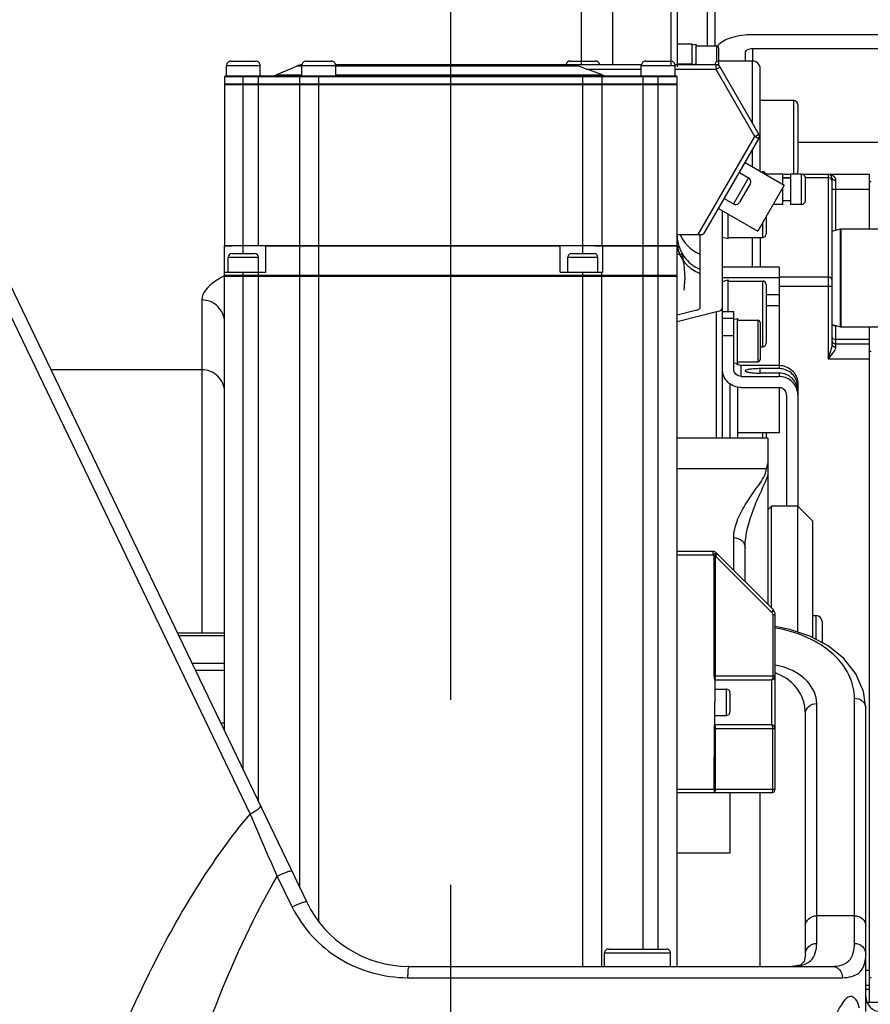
# Model space of a CAD drawing. Header units: millimetres. Extents: x 0 to 5945, y 0 to 4205.
# Tile 16 of 80: x 1087 to 1200, y 3358 to 3489. Entities that reach past the tile are written whole.
import ezdxf

# ---------------------------------------------------------------- set-up
doc = ezdxf.new("R2010")
doc.units = ezdxf.units.MM
doc.header["$LTSCALE"] = 326.975
doc.linetypes.add('CENTER', pattern=[0.6, 0.375, -0.075, 0.075, -0.075])
doc.layers.get('0').update_dxf_attribs({"linetype": 'CONTINUOUS'})
for name, color, linetype in [('304102000079DXF_CONTINUOUS_LINE', 7, 'CONTINUOUS'), ('304102000080_DXF_AXIS', 7, 'CONTINUOUS'), ('304102000080_DXF_DIMENSION', 7, 'CONTINUOUS'), ('304102000080DXF_CONTINUOUS_LINE', 7, 'CONTINUOUS'), ('304104000220DXF_CONTINUOUS_LINE', 7, 'CONTINUOUS'), ('304105000122DXF_CONTINUOUS_LINE', 7, 'CONTINUOUS'), ('304105000175DXF_CONTINUOUS_LINE', 7, 'CONTINUOUS'), ('304105000179DXF_CONTINUOUS_LINE', 7, 'CONTINUOUS'), ('304105000183DXF_CONTINUOUS_LINE', 7, 'CONTINUOUS'), ('304106000041DXF_CONTINUOUS_LINE', 7, 'CONTINUOUS'), ('304110000210DXF_CONTINUOUS_LINE', 7, 'CONTINUOUS'), ('304304000004DXF_CONTINUOUS_LINE', 7, 'CONTINUOUS'), ('304304000030DXF_CONTINUOUS_LINE', 7, 'CONTINUOUS'), ('501023000022DXF_CONTINUOUS_LINE', 7, 'CONTINUOUS'), ('501023000047DXF_CONTINUOUS_LINE', 7, 'CONTINUOUS'), ('501023000067DXF_CONTINUOUS_LINE', 7, 'CONTINUOUS'), ('501023000072DXF_CONTINUOUS_LINE', 7, 'CONTINUOUS'), ('501023000078DXF_CONTINUOUS_LINE', 7, 'CONTINUOUS'), ('501023000091DXF_CONTINUOUS_LINE', 7, 'CONTINUOUS'), ('604006000002DXF_CONTINUOUS_LINE', 7, 'CONTINUOUS'), ('604006000004DXF_CONTINUOUS_LINE', 7, 'CONTINUOUS'), ('604006000009DXF_CONTINUOUS_LINE', 7, 'CONTINUOUS'), ('627001000050DXF_CONTINUOUS_LINE', 7, 'CONTINUOUS')]:
    doc.layers.add(name, color=color, linetype=linetype)
doc.styles.get("Standard").update_dxf_attribs({"font": 'txt', "width": 0.7})
doc.dimstyles.new('DIMSTYLE_6', dxfattribs={"dimtxt": 17.5, "dimasz": 15, "dimexe": 2, "dimexo": 0.2, "dimgap": 0.875, "dimtad": 1, "dimdsep": 46, "dimtxsty": 'Standard', "dimblk": '_FILLED', "dimblk1": '_FILLED', "dimblk2": '_FILLED', "dimcen": 0.09, "dimclrt": 5, "dimazin": 2, "dimtp": 0.01, "dimtm": 0.01, "dimtfac": 1, "dimtofl": 0, "dimtmove": 0, "dimatfit": 3, "dimldrblk": '_FILLED', "dimfxl": 0, "dimtolj": 1, "dimarcsym": 0})

# ---------------------------------------------------------------- blocks, each defined once
blk = doc.blocks.new('_FILLED')
at = {"color": 0, "linetype": 'ByBlock'}
blk.add_solid([(0, 0), (-1, 0.1167), (-1, -0.1167)], dxfattribs=at)
blk = doc.blocks.new('*D19')
at = {"layer": '304102000080_DXF_DIMENSION', "color": 2, "linetype": 'Continuous'}
for p, q in [((1144.25, 3672.87), (1144.25, 3643.33)), ((850.25, 3454.17), (850.25, 3663.33)), ((850.25, 3653.33), (997.25, 3653.33)), ((1144.25, 3653.33), (997.25, 3653.33))]:
    blk.add_line(p, q, dxfattribs=at)
at = {"layer": '304102000080_DXF_DIMENSION', "color": 2, "linetype": 'Continuous', "xscale": 15, "yscale": 15, "zscale": 15, "rotation": 180}
blk.add_blockref('_FILLED', (850.25, 3653.33), dxfattribs=at)
at = {"layer": '304102000080_DXF_DIMENSION', "color": 2, "linetype": 'Continuous', "xscale": 15, "yscale": 15, "zscale": 15}
blk.add_blockref('_FILLED', (1144.25, 3653.33), dxfattribs=at)

msp = doc.modelspace()

# ---------------------------------------------------------------- linework, layer by layer
at = {"layer": '304102000079DXF_CONTINUOUS_LINE', "color": 9, "linetype": 'Continuous'}
for p, q in [((1161.571, 3482.67), (1161.571, 3553.172)), ((1165.731, 3482.672), (1165.731, 3550.983)), ((1173.407, 3539.659), (1173.407, 3482.572)), ((1178.247, 3485.173), (1178.247, 3509.172)), ((1111.247, 3451.504), (1111.247, 3407.381)), ((1111.247, 3442.263), (1091.222, 3442.263))]:
    msp.add_line(p, q, dxfattribs=at)
at = {"layer": '304102000079DXF_CONTINUOUS_LINE', "color": 7, "linetype": 'Continuous'}
for p, q in [((1174.247, 3536.93), (1174.247, 3482.42)), ((1179.247, 3509.171), (1179.247, 3485.173)), ((1177.247, 3460.172), (1177.247, 3455.587)), ((1174.247, 3458.722), (1174.247, 3458.672))]:
    msp.add_line(p, q, dxfattribs=at)
at = {"layer": '304102000079DXF_CONTINUOUS_LINE', "color": 9, "linetype": 'Continuous'}
for centre, radius, start, end in [((1179.162, 3460.131), 4.924, 182.36208, 196.14204), ((1179.184, 3462.109), 4.94, 202.37687, 218.6353), ((1179.166, 3460.129), 4.927, 196.10989, 203.85114), ((1178.568, 3459.26), 4.339, 204.38055, 215.6548), ((1179.182, 3460.144), 4.948, 203.9332, 220.36552), ((1120.973, 3441.444), 14.857, 116.669, 116.97415), ((1179.12, 3459.834), 5.143, 233.64759, 245.43122), ((1179.14, 3459.873), 5.187, 245.40364, 248.58462)]:
    msp.add_arc(centre, radius, start, end, dxfattribs=at)
for points in [[(1174.275, 3458.687), (1174.325, 3458.269), (1174.442, 3457.853), (1174.615, 3457.469)], [(1175.325, 3459.024), (1175.828, 3458.395), (1176.507, 3457.879), (1177.247, 3457.56)], [(1175.042, 3456.731), (1175.326, 3456.334), (1175.679, 3455.981), (1176.071, 3455.692)], [(1175.412, 3456.94), (1175.905, 3456.361), (1176.549, 3455.887), (1177.247, 3455.587)]]:
    msp.add_open_spline(points, degree=3, dxfattribs=at)
for points, knots in [([(1114.234, 3454.685), (1113.786, 3454.457), (1112.536, 3453.76), (1111.247, 3452.486), (1111.247, 3451.504)], [0, 0, 0, 0, 0.3384941, 1, 1, 1, 1]), ([(1114.247, 3448.567), (1114.247, 3449.318), (1113.592, 3450.893), (1112.01, 3451.504), (1111.247, 3451.504)], [0, 0, 0, 0, 0.4962676, 1, 1, 1, 1]), ([(1114.247, 3439.331), (1114.247, 3440.082), (1113.59, 3441.654), (1112.009, 3442.263), (1111.247, 3442.263)], [0, 0, 0, 0, 0.4959349, 1, 1, 1, 1])]:
    msp.add_open_spline(points, degree=3, knots=knots, dxfattribs=at)
at = {"layer": '304102000080_DXF_AXIS', "color": 7, "linetype": 'CENTER'}
msp.add_line((1144.247, 2221.402), (1144.247, 3673.868), dxfattribs=at)
at = {"layer": '304102000080DXF_CONTINUOUS_LINE', "color": 7, "linetype": 'Continuous'}
for p, q in [((1071.684, 3482.902), (1125.159, 3371.674)), ((1186.247, 3433.172), (1174.247, 3433.172)), ((1186.247, 3433.172), (1186.247, 3411.172)), ((1183.247, 3414.172), (1183.247, 3418.701)), ((1107.992, 3407.381), (1114.247, 3407.381)), ((1199.247, 3357.172), (1199.247, 3397.409)), ((1191.247, 3364.802), (1191.247, 3396.701)), ((1138.68, 3363.172), (1194.741, 3363.172))]:
    msp.add_line(p, q, dxfattribs=at)
at = {"layer": '304102000080DXF_CONTINUOUS_LINE', "color": 9, "linetype": 'Continuous'}
for p, q in [((1070.332, 3481.764), (1117.64, 3383.365)), ((1174.247, 3429.153), (1186.071, 3429.153)), ((1181.747, 3415.672), (1181.747, 3420)), ((1108.153, 3407.046), (1114.247, 3407.046)), ((1114.247, 3403.304), (1109.953, 3403.304)), ((1114.247, 3402.393), (1110.391, 3402.393)), ((1197.747, 3366.211), (1197.747, 3398.707)), ((1192.747, 3366.211), (1192.747, 3398)), ((1185.247, 3363.172), (1185.247, 3386.172)), ((1121.23, 3375.08), (1123.235, 3371.023)), ((1197.747, 3369.871), (1192.747, 3369.871)), ((1138.522, 3361.672), (1196.157, 3361.672))]:
    msp.add_line(p, q, dxfattribs=at)
at = {"layer": '304102000080DXF_CONTINUOUS_LINE', "color": 7, "linetype": 'Continuous'}
for points in [[(1199.247, 3397.409), (1198.948, 3399.617), (1197.927, 3401.964), (1196.317, 3403.993), (1194.242, 3405.667), (1191.821, 3406.957), (1189.201, 3407.841), (1187.247, 3408.229)], [(1191.247, 3364.803), (1191.093, 3363.808), (1190.616, 3363.352), (1189.421, 3363.172)]]:
    msp.add_lwpolyline(points, dxfattribs=at)
at = {"layer": '304102000080DXF_CONTINUOUS_LINE', "color": 9, "linetype": 'Continuous'}
for centre, radius, start, end in [((1185.282, 3396.204), 6.184, 69.94755, 71.17789), ((3018.893, 4202.319), 2070.133, 203.303703, 203.553605)]:
    msp.add_arc(centre, radius, start, end, dxfattribs=at)
at = {"layer": '304102000080DXF_CONTINUOUS_LINE', "color": 7, "linetype": 'Continuous'}
for centre, radius, start, end in [((1138.679, 3378.172), 15, 205.67327, 270.00445), ((1201.247, 3359.172), 2, 180.00025, 270)]:
    msp.add_arc(centre, radius, start, end, dxfattribs=at)
msp.add_open_spline([(1186.071, 3429.153), (1186.167, 3429.367), (1186.246, 3429.598), (1186.247, 3429.832)], degree=3, dxfattribs=at)
at = {"layer": '304102000080DXF_CONTINUOUS_LINE', "color": 9, "linetype": 'Continuous'}
for points, knots in [([(1181.747, 3420), (1181.747, 3420.748), (1182.116, 3422.294), (1183.254, 3424.41), (1184.636, 3426.44), (1185.698, 3427.783), (1185.965, 3428.564)], [0, 0, 0, 0, 0.2325249, 0.4813702, 0.7433919, 1, 1, 1, 1]), ([(1183.247, 3418.701), (1183.247, 3420.411), (1183.975, 3422.94), (1185.286, 3426.003), (1186.017, 3427.482), (1186.247, 3428.244)], [0, 0, 0, 0, 0.5108474, 0.7623031, 1, 1, 1, 1]), ([(1181.747, 3420), (1182.122, 3420), (1182.874, 3419.768), (1183.247, 3419.04), (1183.247, 3418.701)], [0, 0, 0, 0, 0.5253186, 1, 1, 1, 1]), ([(1197.747, 3398.707), (1197.747, 3399.668), (1197.286, 3401.735), (1195.254, 3404.531), (1191.821, 3406.866), (1188.9, 3407.747), (1187.256, 3408.013)], [0, 0, 0, 0, 0.1904233, 0.4056988, 0.6699488, 1, 1, 1, 1]), ([(1192.747, 3398), (1192.747, 3399.08), (1191.436, 3401.717), (1188.802, 3402.805), (1187.261, 3403.109)], [0, 0, 0, 0, 0.4073089, 1, 1, 1, 1]), ([(1191.247, 3396.701), (1191.247, 3397.724), (1190.566, 3400.057), (1188.594, 3401.578), (1187.402, 3402.013)], [0, 0, 0, 0, 0.4463393, 1, 1, 1, 1]), ([(1197.747, 3398.707), (1198.122, 3398.707), (1198.873, 3398.476), (1199.246, 3397.749), (1199.247, 3397.409)], [0, 0, 0, 0, 0.5253066, 1, 1, 1, 1]), ([(1191.247, 3396.701), (1191.247, 3397.041), (1191.62, 3397.768), (1192.371, 3398), (1192.747, 3398)], [0, 0, 0, 0, 0.4746816, 1, 1, 1, 1]), ([(1118.992, 3384.503), (1119.081, 3384.317), (1118.444, 3383.761), (1118.007, 3383.522), (1117.64, 3383.364)], [0, 0, 0, 0, 0.3395477, 1, 1, 1, 1]), ([(1095.371, 3340.87), (1098.035, 3348.414), (1104.116, 3363.283), (1112.47, 3377.194), (1117.64, 3383.365)], [0, 0, 0, 0, 0.4984733, 1, 1, 1, 1]), ([(1107.639, 3342.172), (1109.363, 3347.854), (1113.208, 3359.11), (1118.217, 3369.949), (1121.23, 3375.08)], [0, 0, 0, 0, 0.4994513, 1, 1, 1, 1]), ([(1123.209, 3375.73), (1123.177, 3375.797), (1122.859, 3375.772), (1122.254, 3375.596), (1121.634, 3375.316), (1121.23, 3375.08)], [0, 0, 0, 0, 0.1053078, 0.3397695, 1, 1, 1, 1]), ([(1125.16, 3371.673), (1125.13, 3371.736), (1124.823, 3371.695), (1124.243, 3371.526), (1123.634, 3371.248), (1123.235, 3371.023)], [0, 0, 0, 0, 0.1013322, 0.3340088, 1, 1, 1, 1]), ([(1123.235, 3371.023), (1124.604, 3368.253), (1129.063, 3363.397), (1135.402, 3361.673), (1138.522, 3361.672)], [0, 0, 0, 0, 0.4975367, 1, 1, 1, 1]), ([(1191.247, 3368.572), (1191.247, 3368.911), (1191.62, 3369.639), (1192.371, 3369.871), (1192.747, 3369.871)], [0, 0, 0, 0, 0.4746814, 1, 1, 1, 1]), ([(1197.747, 3369.871), (1198.122, 3369.871), (1198.874, 3369.639), (1199.247, 3368.911), (1199.247, 3368.572)], [0, 0, 0, 0, 0.5253186, 1, 1, 1, 1]), ([(1189.421, 3363.172), (1190.294, 3363.174), (1192.258, 3363.459), (1192.747, 3365.398), (1192.747, 3366.211)], [0, 0, 0, 0, 0.5176981, 1, 1, 1, 1]), ([(1191.247, 3364.803), (1191.247, 3365.166), (1191.59, 3365.932), (1192.367, 3366.211), (1192.747, 3366.211)], [0, 0, 0, 0, 0.4889322, 1, 1, 1, 1]), ([(1194.741, 3363.172), (1195.537, 3363.172), (1197.391, 3363.55), (1197.747, 3365.407), (1197.747, 3366.211)], [0, 0, 0, 0, 0.4977528, 1, 1, 1, 1]), ([(1197.747, 3366.211), (1198.126, 3366.211), (1198.903, 3365.932), (1199.247, 3365.165), (1199.247, 3364.802)], [0, 0, 0, 0, 0.5110741, 1, 1, 1, 1]), ([(1196.157, 3361.672), (1196.976, 3361.672), (1198.883, 3362.063), (1199.247, 3363.975), (1199.247, 3364.802)], [0, 0, 0, 0, 0.4973807, 1, 1, 1, 1]), ([(1138.679, 3363.172), (1138.636, 3363.172), (1138.605, 3362.957), (1138.555, 3362.701), (1138.53, 3362.21), (1138.522, 3361.864), (1138.522, 3361.672)], [0, 0, 0, 0, 0.0847853, 0.3012989, 0.622247, 1, 1, 1, 1]), ([(1194.741, 3363.172), (1195.105, 3363.172), (1195.875, 3362.831), (1196.157, 3362.052), (1196.157, 3361.672)], [0, 0, 0, 0, 0.4897861, 1, 1, 1, 1]), ([(1198.401, 3357.627), (1198.305, 3358.005), (1198.166, 3358.62), (1197.112, 3359.563), (1195.904, 3358.08), (1195.233, 3356.614), (1194.617, 3354.718), (1194.23, 3352.546), (1194.134, 3350.98), (1194.134, 3350.172)], [0, 0, 0, 0, 0.0985919, 0.15906, 0.3076728, 0.4402396, 0.6058921, 0.7961928, 1, 1, 1, 1])]:
    msp.add_open_spline(points, degree=3, knots=knots, dxfattribs=at)
msp.add_open_spline([(1185.965, 3428.564), (1186.03, 3428.753), (1186.071, 3428.954), (1186.071, 3429.153)], degree=3, dxfattribs=at)
at = {"layer": '304104000220DXF_CONTINUOUS_LINE', "color": 7, "linetype": 'Continuous'}
for p, q in [((1186.247, 3423.672), (1186.747, 3424.172)), ((1186.747, 3410.672), (1186.747, 3424.172)), ((1190.247, 3424.172), (1186.747, 3424.172)), ((1190.247, 3407.488), (1190.247, 3424.172)), ((1192.247, 3422.172), (1190.247, 3424.172)), ((1192.247, 3406.73), (1192.247, 3422.172))]:
    msp.add_line(p, q, dxfattribs=at)
at = {"layer": '304105000122DXF_CONTINUOUS_LINE', "color": 7, "linetype": 'Continuous'}
for p, q in [((1180.247, 3449.965), (1181.747, 3449.965)), ((1181.747, 3442.354), (1181.747, 3449.965)), ((1180.247, 3449.078), (1181.747, 3449.078)), ((1180.247, 3442.354), (1180.247, 3447.718)), ((1180.247, 3446.804), (1181.747, 3446.804)), ((1182.747, 3442.843), (1187.747, 3442.843)), ((1187.747, 3442.399), (1185.247, 3442.399)), ((1187.747, 3441.808), (1185.247, 3441.808)), ((1182.747, 3441.365), (1187.747, 3441.365)), ((1190.247, 3440.37), (1190.247, 3424.172)), ((1182.747, 3439.881), (1187.747, 3439.881)), ((1188.747, 3438.892), (1188.747, 3424.172))]:
    msp.add_line(p, q, dxfattribs=at)
at = {"layer": '304105000122DXF_CONTINUOUS_LINE', "color": 9, "linetype": 'Continuous'}
for p, q in [((1182.747, 3441.365), (1182.747, 3442.843)), ((1185.247, 3441.808), (1185.247, 3442.399)), ((1187.747, 3442.843), (1187.747, 3442.399)), ((1187.747, 3441.808), (1187.747, 3441.365))]:
    msp.add_line(p, q, dxfattribs=at)
at = {"layer": '304105000122DXF_CONTINUOUS_LINE', "color": 7, "linetype": 'Continuous'}
for centre, radius, start, end in [((1182.744, 3443.846), 1.002, 228.89275, 236.68651), ((1187.794, 3439.926), 2.453, 0.01579, 10.34372), ((1187.802, 3438.892), 2.445, 8.27093, 10.23582), ((1187.797, 3438.892), 2.45, 0.00679, 8.26657)]:
    msp.add_arc(centre, radius, start, end, dxfattribs=at)
for points in [[(1182.193, 3443.008), (1182.354, 3442.902), (1182.554, 3442.843), (1182.747, 3442.843)], [(1188.747, 3438.892), (1188.747, 3439.031), (1188.716, 3439.173), (1188.658, 3439.299)]]:
    msp.add_open_spline(points, degree=3, dxfattribs=at)
for points, knots in [([(1182.747, 3439.881), (1182.422, 3439.881), (1181.765, 3440.009), (1180.935, 3440.559), (1180.377, 3441.38), (1180.247, 3442.032), (1180.247, 3442.354)], [0, 0, 0, 0, 0.2512741, 0.5018038, 0.7512768, 1, 1, 1, 1]), ([(1182.747, 3441.365), (1182.492, 3441.365), (1181.963, 3441.573), (1181.747, 3442.101), (1181.747, 3442.354)], [0, 0, 0, 0, 0.5019524, 1, 1, 1, 1]), ([(1185.247, 3442.399), (1184.991, 3442.399), (1184.518, 3442.386), (1183.902, 3442.332), (1183.495, 3442.255), (1183.3, 3442.181), (1183.247, 3442.127), (1183.247, 3442.104)], [0, 0, 0, 0, 0.3721349, 0.6889932, 0.9047877, 0.9663183, 1, 1, 1, 1]), ([(1183.247, 3442.104), (1183.247, 3442.081), (1183.3, 3442.026), (1183.495, 3441.953), (1183.902, 3441.875), (1184.518, 3441.821), (1184.991, 3441.808), (1185.247, 3441.808)], [0, 0, 0, 0, 0.0336817, 0.0952123, 0.3110068, 0.6278651, 1, 1, 1, 1]), ([(1187.747, 3442.843), (1188.072, 3442.843), (1188.728, 3442.715), (1189.559, 3442.165), (1190.116, 3441.343), (1190.247, 3440.692), (1190.247, 3440.37)], [0, 0, 0, 0, 0.2512739, 0.5018038, 0.7512771, 1, 1, 1, 1]), ([(1190.207, 3440.367), (1190.155, 3440.648), (1189.951, 3441.197), (1189.381, 3441.864), (1188.616, 3442.299), (1188.035, 3442.399), (1187.747, 3442.399)], [0, 0, 0, 0, 0.2487751, 0.4983661, 0.7488782, 1, 1, 1, 1]), ([(1190.247, 3439.336), (1190.247, 3439.657), (1190.116, 3440.309), (1189.559, 3441.131), (1188.728, 3441.68), (1188.072, 3441.808), (1187.747, 3441.808)], [0, 0, 0, 0, 0.2487232, 0.4981962, 0.7487259, 1, 1, 1, 1]), ([(1190.208, 3439.327), (1190.157, 3439.608), (1189.953, 3440.159), (1189.383, 3440.828), (1188.617, 3441.264), (1188.035, 3441.365), (1187.747, 3441.365)], [0, 0, 0, 0, 0.2487689, 0.4983605, 0.74888, 1, 1, 1, 1]), ([(1188.658, 3439.299), (1188.58, 3439.469), (1188.319, 3439.772), (1187.935, 3439.881), (1187.747, 3439.881)], [0, 0, 0, 0, 0.4986353, 1, 1, 1, 1])]:
    msp.add_open_spline(points, degree=3, knots=knots, dxfattribs=at)
at = {"layer": '304105000175DXF_CONTINUOUS_LINE', "color": 7, "linetype": 'Continuous'}
for p, q in [((1272.483, 3486.657), (1184.247, 3486.657)), ((1272.483, 3484.779), (1184.247, 3484.779)), ((1183.247, 3484.31), (1183.247, 3483.172)), ((1190.247, 3472.418), (1209.247, 3472.418))]:
    msp.add_line(p, q, dxfattribs=at)
at = {"layer": '304105000175DXF_CONTINUOUS_LINE', "color": 9, "linetype": 'Continuous'}
msp.add_line((1184.247, 3484.779), (1184.247, 3483.172), dxfattribs=at)
at = {"layer": '304105000175DXF_CONTINUOUS_LINE', "color": 7, "linetype": 'Continuous'}
for points, knots in [([(1184.247, 3486.657), (1183.287, 3486.657), (1181.63, 3486.452), (1180.011, 3485.692), (1179.565, 3485.134)], [0, 0, 0, 0, 0.5734412, 1, 1, 1, 1]), ([(1184.247, 3484.779), (1184.006, 3484.779), (1183.634, 3484.749), (1183.247, 3484.457), (1183.247, 3484.31)], [0, 0, 0, 0, 0.6193607, 1, 1, 1, 1])]:
    msp.add_open_spline(points, degree=3, knots=knots, dxfattribs=at)
at = {"layer": '304105000179DXF_CONTINUOUS_LINE', "color": 7, "linetype": 'Continuous'}
for p, q in [((1180.247, 3447.718), (1180.247, 3463.351)), ((1177.247, 3460.172), (1177.247, 3450.385)), ((1176.845, 3450.163), (1174.247, 3449.498)), ((1179.443, 3449.941), (1174.247, 3448.611)), ((1180.247, 3433.172), (1180.247, 3442.354))]:
    msp.add_line(p, q, dxfattribs=at)
at = {"layer": '304105000179DXF_CONTINUOUS_LINE', "color": 9, "linetype": 'Continuous'}
msp.add_line((1179.443, 3433.172), (1179.443, 3449.941), dxfattribs=at)
at = {"layer": '304105000179DXF_CONTINUOUS_LINE', "color": 7, "linetype": 'Continuous'}
for points in [[(1176.845, 3450.163), (1176.947, 3450.189), (1177.086, 3450.224), (1177.247, 3450.333), (1177.247, 3450.385)], [(1179.443, 3449.941), (1179.648, 3449.994), (1179.926, 3450.062), (1180.247, 3450.282), (1180.247, 3450.385)]]:
    msp.add_open_spline(points, degree=3, knots=[0, 0, 0, 0, 0.6743258, 1, 1, 1, 1], dxfattribs=at)
at = {"layer": '304105000183DXF_CONTINUOUS_LINE', "color": 7, "linetype": 'Continuous'}
msp.add_line((1113.724, 3395.46), (1114.247, 3395.46), dxfattribs=at)
at = {"layer": '304106000041DXF_CONTINUOUS_LINE', "color": 7, "linetype": 'Continuous'}
for p, q in [((1182.247, 3443.118), (1182.247, 3442.975)), ((1182.247, 3439.932), (1182.247, 3433.172))]:
    msp.add_line(p, q, dxfattribs=at)
at = {"layer": '304106000041DXF_CONTINUOUS_LINE', "color": 9, "linetype": 'Continuous'}
msp.add_line((1181.247, 3440.388), (1181.247, 3433.172), dxfattribs=at)
at = {"layer": '304110000210DXF_CONTINUOUS_LINE', "color": 7, "linetype": 'Continuous'}
for p, q in [((1176.247, 3485.423), (1174.247, 3485.423)), ((1176.247, 3482.672), (1176.247, 3485.422)), ((1184.247, 3483.172), (1179.747, 3483.172)), ((1185.247, 3468.547), (1185.247, 3482.172)), ((1188.247, 3468.172), (1186.011, 3468.172)), ((1188.247, 3466.815), (1188.247, 3468.172)), ((1188.247, 3467.672), (1189.247, 3467.672)), ((1189.247, 3468.172), (1189.247, 3464.173)), ((1190.747, 3468.172), (1189.247, 3468.172)), ((1191.247, 3464.673), (1191.247, 3467.672)), ((1188.247, 3464.173), (1188.247, 3466.369)), ((1188.247, 3464.172), (1186.979, 3464.172)), ((1188.247, 3464.672), (1189.247, 3464.672)), ((1190.747, 3464.172), (1189.247, 3464.172)), ((1185.247, 3459.778), (1185.247, 3455.871))]:
    msp.add_line(p, q, dxfattribs=at)
at = {"layer": '304110000210DXF_CONTINUOUS_LINE', "color": 9, "linetype": 'Continuous'}
for p, q in [((1176.247, 3485.411), (1174.247, 3485.411)), ((1174.247, 3482.797), (1176.247, 3482.797)), ((1179.747, 3483.172), (1179.747, 3482.563)), ((1184.247, 3474.904), (1184.247, 3483.172)), ((1184.247, 3469.125), (1184.247, 3471.44)), ((1190.747, 3464.172), (1190.747, 3468.172)), ((1184.247, 3455.871), (1184.247, 3459.778))]:
    msp.add_line(p, q, dxfattribs=at)
at = {"layer": '304110000210DXF_CONTINUOUS_LINE', "color": 7, "linetype": 'Continuous'}
for centre, radius, start, end in [((1179.747, 3482.672), 0.5, 91.16442, 180), ((1184.247, 3482.172), 1, 0, 89.51482), ((1190.747, 3467.672), 0.5, 0, 90), ((1190.747, 3464.672), 0.5, 270, 360)]:
    msp.add_arc(centre, radius, start, end, dxfattribs=at)
at = {"layer": '304304000004DXF_CONTINUOUS_LINE', "color": 7, "linetype": 'Continuous'}
for p, q in [((1188.247, 3468.172), (1189.247, 3468.172)), ((1190.747, 3468.172), (1199.747, 3468.172)), ((1194.747, 3467.672), (1194.747, 3445.672)), ((1199.747, 3460.938), (1199.747, 3468.172)), ((1199.947, 3467.172), (1199.747, 3467.172)), ((1199.747, 3445.741), (1199.747, 3447.938)), ((1195.247, 3445.672), (1199.747, 3445.672)), ((1199.747, 3358.407), (1199.747, 3445.672)), ((1199.947, 3444.672), (1199.747, 3444.672)), ((1199.247, 3360.672), (1199.747, 3360.672)), ((1199.947, 3361.672), (1199.747, 3361.672))]:
    msp.add_line(p, q, dxfattribs=at)
at = {"layer": '304304000004DXF_CONTINUOUS_LINE', "color": 9, "linetype": 'Continuous'}
for p, q in [((1188.247, 3467.738), (1189.247, 3467.738)), ((1191.247, 3467.738), (1194.247, 3467.738)), ((1194.247, 3468.172), (1194.247, 3443.672)), ((1195.247, 3467.372), (1195.247, 3460.758)), ((1194.747, 3466.172), (1199.747, 3466.172)), ((1194.247, 3454.53), (1187.747, 3454.53)), ((1194.747, 3453.285), (1187.747, 3453.285)), ((1195.247, 3448.087), (1195.247, 3445.272)), ((1195.359, 3448.087), (1195.247, 3448.087)), ((1199.747, 3446.258), (1195.247, 3446.258)), ((1199.747, 3443.672), (1194.247, 3443.672)), ((1199.247, 3362.672), (1199.747, 3362.672)), ((1199.747, 3360.087), (1199.247, 3360.087))]:
    msp.add_line(p, q, dxfattribs=at)
at = {"layer": '304304000004DXF_CONTINUOUS_LINE', "color": 7, "linetype": 'Continuous'}
for centre, start, end in [((1194.247, 3467.672), 0, 90), ((1195.247, 3446.172), 180, 270)]:
    msp.add_arc(centre, 0.5, start, end, dxfattribs=at)
at = {"layer": '304304000004DXF_CONTINUOUS_LINE', "color": 9, "linetype": 'Continuous'}
for points in [[(1194.247, 3468.172), (1194.511, 3468.172), (1194.796, 3468.081), (1194.993, 3467.905)], [(1194.438, 3467.708), (1194.376, 3467.728), (1194.311, 3467.738), (1194.247, 3467.738)], [(1194.747, 3467.346), (1194.747, 3467.505), (1194.589, 3467.659), (1194.438, 3467.708)], [(1194.747, 3467.672), (1194.747, 3467.552), (1194.883, 3467.452), (1194.997, 3467.413)], [(1195.115, 3467.769), (1195.196, 3467.656), (1195.247, 3467.512), (1195.247, 3467.372)], [(1194.997, 3467.413), (1195.076, 3467.385), (1195.162, 3467.372), (1195.247, 3467.372)], [(1194.856, 3448.219), (1194.913, 3448.169), (1194.983, 3448.135), (1195.055, 3448.114)], [(1194.747, 3446.612), (1194.747, 3446.462), (1194.911, 3446.327), (1195.055, 3446.285)]]:
    msp.add_open_spline(points, degree=3, dxfattribs=at)
for points, knots in [([(1194.993, 3467.905), (1195.015, 3467.885), (1195.059, 3467.842), (1195.097, 3467.794), (1195.115, 3467.769)], [0, 0, 0, 0, 0.4952228, 1, 1, 1, 1]), ([(1194.747, 3454.219), (1194.747, 3454.359), (1194.506, 3454.514), (1194.311, 3454.53), (1194.247, 3454.53)], [0, 0, 0, 0, 0.6863255, 1, 1, 1, 1]), ([(1195.055, 3448.114), (1195.086, 3448.105), (1195.149, 3448.091), (1195.214, 3448.087), (1195.247, 3448.087)], [0, 0, 0, 0, 0.4962347, 1, 1, 1, 1]), ([(1194.747, 3445.672), (1194.747, 3445.341), (1194.553, 3444.666), (1194.354, 3444.012), (1194.247, 3443.672)], [0, 0, 0, 0, 0.482002, 1, 1, 1, 1]), ([(1194.747, 3445.672), (1194.747, 3445.512), (1194.96, 3445.299), (1195.182, 3445.272), (1195.247, 3445.272)], [0, 0, 0, 0, 0.7133617, 1, 1, 1, 1]), ([(1195.055, 3446.285), (1195.086, 3446.276), (1195.149, 3446.263), (1195.214, 3446.258), (1195.247, 3446.258)], [0, 0, 0, 0, 0.4962347, 1, 1, 1, 1]), ([(1195.247, 3445.272), (1195.247, 3444.99), (1194.826, 3444.435), (1194.463, 3443.947), (1194.247, 3443.672)], [0, 0, 0, 0, 0.4468803, 1, 1, 1, 1])]:
    msp.add_open_spline(points, degree=3, knots=knots, dxfattribs=at)
at = {"layer": '304304000030DXF_CONTINUOUS_LINE', "color": 7, "linetype": 'Continuous'}
for p, q in [((1114.497, 3481.172), (1114.497, 3482.572)), ((1115.097, 3483.172), (1118.397, 3483.172)), ((1118.997, 3481.172), (1118.997, 3482.572)), ((1123.869, 3482.511), (1121.124, 3481.334)), ((1124.497, 3481.172), (1124.497, 3482.572)), ((1125.097, 3483.172), (1128.397, 3483.172)), ((1169.497, 3482.672), (1128.997, 3482.672)), ((1128.997, 3481.172), (1128.997, 3482.572)), ((1160.097, 3483.172), (1163.397, 3483.172)), ((1169.497, 3481.172), (1169.497, 3482.572)), ((1170.097, 3483.172), (1173.397, 3483.172)), ((1179.415, 3482.672), (1173.997, 3482.672)), ((1173.997, 3481.172), (1173.997, 3482.572)), ((1185.073, 3473.472), (1179.935, 3482.372)), ((1114.247, 3481.072), (1114.247, 3480.172)), ((1174.147, 3481.172), (1114.347, 3481.172)), ((1124.247, 3480.172), (1124.247, 3481.072)), ((1164.307, 3481.334), (1164.218, 3481.367)), ((1164.247, 3481.072), (1164.247, 3480.172)), ((1174.247, 3458.722), (1174.247, 3481.072)), ((1114.247, 3480.172), (1174.247, 3480.172)), ((1114.247, 3480.072), (1114.247, 3458.722)), ((1114.247, 3480.072), (1174.247, 3480.072)), ((1114.347, 3480.172), (1114.347, 3480.072)), ((1124.247, 3458.722), (1124.247, 3480.072)), ((1124.347, 3480.172), (1124.347, 3480.072)), ((1164.147, 3480.172), (1164.147, 3480.072)), ((1164.247, 3480.072), (1164.247, 3458.722)), ((1174.147, 3480.172), (1174.147, 3480.072)), ((1177.914, 3460.472), (1185.073, 3472.872)), ((1183.244, 3469.703), (1188.44, 3466.703)), ((1182.494, 3468.404), (1183.706, 3467.704)), ((1183.926, 3466.885), (1182.526, 3464.46)), ((1188.44, 3466.703), (1184.94, 3460.641)), ((1180.494, 3464.94), (1181.706, 3464.24)), ((1179.744, 3463.641), (1184.94, 3460.641)), ((1174.247, 3460.172), (1177.395, 3460.172)), ((1114.247, 3458.722), (1164.247, 3458.722)), ((1114.247, 3454.772), (1114.247, 3458.672)), ((1114.247, 3458.672), (1115.247, 3458.672)), ((1115.247, 3458.672), (1115.247, 3458.722)), ((1119.747, 3455.172), (1119.747, 3458.722)), ((1119.747, 3458.672), (1158.747, 3458.672)), ((1124.247, 3454.772), (1124.247, 3458.672)), ((1125.247, 3458.672), (1125.247, 3458.722)), ((1158.747, 3455.172), (1158.747, 3458.722)), ((1163.324, 3458.672), (1163.324, 3458.722)), ((1163.324, 3458.672), (1174.247, 3458.672)), ((1164.338, 3458.722), (1174.247, 3458.722)), ((1164.338, 3458.672), (1164.338, 3455.172)), ((1173.247, 3458.672), (1173.247, 3458.722)), ((1174.247, 3454.772), (1174.247, 3458.672)), ((1115.247, 3457.672), (1118.247, 3457.672)), ((1160.247, 3457.672), (1163.247, 3457.672)), ((1114.747, 3455.172), (1114.747, 3457.172)), ((1118.747, 3455.172), (1118.747, 3457.172)), ((1159.747, 3455.172), (1159.747, 3457.172)), ((1163.747, 3455.172), (1163.747, 3457.172)), ((1114.247, 3455.172), (1119.747, 3455.172)), ((1114.247, 3454.772), (1174.247, 3454.772)), ((1114.247, 3394.372), (1114.247, 3454.672)), ((1114.247, 3454.672), (1174.247, 3454.672)), ((1114.347, 3454.672), (1114.347, 3454.772)), ((1124.247, 3373.572), (1124.247, 3454.672)), ((1124.347, 3454.672), (1124.347, 3454.772)), ((1158.747, 3455.172), (1164.338, 3455.172)), ((1164.147, 3454.672), (1164.147, 3454.772)), ((1164.247, 3454.772), (1164.247, 3455.172)), ((1164.247, 3363.172), (1164.247, 3454.672)), ((1174.147, 3454.672), (1174.147, 3454.772)), ((1174.247, 3363.172), (1174.247, 3454.672)), ((1179.039, 3418.172), (1174.247, 3418.172)), ((1186.954, 3410.465), (1179.393, 3418.026)), ((1187.247, 3386.672), (1187.247, 3409.758)), ((1179.225, 3401.172), (1179.158, 3401.672)), ((1179.225, 3401.172), (1179.202, 3395.172)), ((1179.247, 3401.672), (1179.247, 3401.172)), ((1179.247, 3401.172), (1186.747, 3401.172)), ((1179.247, 3399.922), (1180.747, 3399.922)), ((1181.247, 3399.422), (1181.247, 3396.922)), ((1179.247, 3396.422), (1180.747, 3396.422)), ((1179.158, 3386.672), (1179.202, 3395.172)), ((1179.247, 3394.672), (1179.247, 3395.172)), ((1186.747, 3395.172), (1179.247, 3395.172)), ((1186.747, 3386.172), (1174.247, 3386.172)), ((1181.247, 3386.172), (1181.247, 3378.172)), ((1181.246, 3378.172), (1174.247, 3378.172))]:
    msp.add_line(p, q, dxfattribs=at)
at = {"layer": '304304000030DXF_CONTINUOUS_LINE', "color": 9, "linetype": 'Continuous'}
for p, q in [((1114.497, 3482.572), (1118.997, 3482.572)), ((1124.497, 3482.511), (1123.869, 3482.511)), ((1124.497, 3482.572), (1128.997, 3482.572)), ((1161.197, 3482.511), (1129.055, 3482.511)), ((1169.497, 3482.072), (1162.294, 3482.072)), ((1169.497, 3482.572), (1173.997, 3482.572)), ((1179.415, 3482.072), (1173.997, 3482.072)), ((1179.415, 3482.072), (1179.415, 3482.672)), ((1179.935, 3482.372), (1179.415, 3482.072)), ((1184.554, 3473.172), (1179.415, 3482.072)), ((1174.247, 3481.072), (1114.247, 3481.072)), ((1116.747, 3457.672), (1116.747, 3481.172)), ((1118.747, 3458.722), (1118.747, 3481.172)), ((1121.124, 3481.334), (1124.497, 3481.334)), ((1126.747, 3369.119), (1126.747, 3481.172)), ((1128.997, 3481.334), (1164.307, 3481.334)), ((1161.747, 3457.672), (1161.747, 3481.172)), ((1169.747, 3365.472), (1169.747, 3481.172)), ((1171.747, 3365.472), (1171.747, 3481.172)), ((1177.048, 3460.172), (1184.554, 3473.172)), ((1184.554, 3473.172), (1185.073, 3473.472)), ((1185.073, 3472.872), (1184.554, 3473.172)), ((1183.706, 3467.704), (1181.706, 3464.24)), ((1114.747, 3457.172), (1118.747, 3457.172)), ((1159.747, 3457.172), (1163.747, 3457.172)), ((1116.747, 3389.172), (1116.747, 3455.172)), ((1118.747, 3385.012), (1118.747, 3455.172)), ((1161.747, 3363.172), (1161.747, 3455.172)), ((1179.039, 3417.672), (1179.039, 3418.172)), ((1179.039, 3417.672), (1174.247, 3417.672)), ((1179.393, 3418.026), (1179.039, 3417.672)), ((1179.158, 3417.553), (1179.039, 3417.672)), ((1179.158, 3417.553), (1179.512, 3417.907)), ((1179.158, 3401.672), (1179.158, 3417.553)), ((1179.329, 3417.553), (1179.158, 3417.553)), ((1179.329, 3401.672), (1179.329, 3417.553)), ((1179.329, 3417.553), (1186.771, 3410.112)), ((1186.918, 3409.758), (1186.918, 3401.672)), ((1187.247, 3409.758), (1186.918, 3409.758)), ((1179.247, 3401.672), (1187.247, 3401.672)), ((1186.747, 3401.172), (1186.747, 3395.172)), ((1180.747, 3399.922), (1180.747, 3396.422)), ((1187.247, 3394.672), (1179.247, 3394.672)), ((1179.329, 3386.672), (1179.329, 3394.672)), ((1186.918, 3386.672), (1186.918, 3394.672)), ((1174.247, 3386.672), (1187.247, 3386.672)), ((1179.158, 3386.672), (1179.158, 3386.172))]:
    msp.add_line(p, q, dxfattribs=at)
at = {"layer": '304304000030DXF_CONTINUOUS_LINE', "color": 7, "linetype": 'Continuous'}
for centre, radius, start, end in [((1115.097, 3482.572), 0.6, 89.99955, 180), ((1118.397, 3482.572), 0.6, 0, 90.00045), ((1124.657, 3480.672), 2, 94.13985, 113.19859), ((1125.097, 3482.572), 0.6, 89.99955, 180), ((1128.397, 3482.572), 0.6, 0, 90.00045), ((1160.097, 3482.572), 0.6, 89.99955, 170.20075), ((1083.002, 3262.805), 233.164, 69.61521, 70.11887), ((1163.397, 3482.572), 0.6, 9.79925, 90.00045), ((1170.097, 3482.572), 0.6, 89.99955, 180), ((1173.397, 3482.572), 0.6, 0, 90.00045), ((1179.415, 3482.072), 0.6, 30, 90), ((1114.347, 3481.072), 0.1, 90, 180), ((1120.336, 3483.172), 2, 270, 293.19859), ((1124.347, 3481.072), 0.1, 90, 180), ((1164.147, 3481.072), 0.1, 0, 90), ((1174.147, 3481.072), 0.1, 0, 90), ((1184.554, 3473.172), 0.6, 330, 30), ((1183.406, 3467.185), 0.6, 329.99672, 60), ((1182.006, 3464.76), 0.6, 240, 330.00328), ((1177.395, 3460.772), 0.6, 270, 330), ((1115.247, 3457.172), 0.5, 90, 180), ((1118.247, 3457.172), 0.5, 0, 90), ((1160.247, 3457.172), 0.5, 90, 180), ((1163.247, 3457.172), 0.5, 0, 90), ((1179.039, 3417.672), 0.5, 45, 90), ((1186.247, 3409.758), 1, 359.99901, 45), ((1186.747, 3401.672), 0.5, 270, 360), ((1180.747, 3399.422), 0.5, 359.99647, 90), ((1180.747, 3396.922), 0.5, 270, 0.00353), ((1186.747, 3394.672), 0.5, 0, 90), ((1186.747, 3386.672), 0.5, 270, 360)]:
    msp.add_arc(centre, radius, start, end, dxfattribs=at)
for points in [[(1161.197, 3482.511), (1160.989, 3482.61), (1160.754, 3482.672), (1160.523, 3482.672)], [(1162.294, 3482.072), (1161.924, 3482.206), (1161.552, 3482.341), (1161.197, 3482.511)], [(1164.307, 3481.334), (1164.593, 3481.228), (1164.904, 3481.172), (1165.21, 3481.172)]]:
    msp.add_open_spline(points, degree=3, dxfattribs=at)
at = {"layer": '304304000030DXF_CONTINUOUS_LINE', "color": 9, "linetype": 'Continuous'}
for points, knots in [([(1179.516, 3417.837), (1179.51, 3417.817), (1179.463, 3417.713), (1179.391, 3417.623), (1179.329, 3417.553)], [0, 0, 0, 0, 0.1831619, 1, 1, 1, 1]), ([(1179.512, 3417.907), (1179.519, 3417.9), (1179.526, 3417.874), (1179.52, 3417.851), (1179.516, 3417.837)], [0, 0, 0, 0, 0.4043421, 1, 1, 1, 1]), ([(1186.954, 3410.465), (1186.985, 3410.434), (1186.902, 3410.269), (1186.832, 3410.181), (1186.771, 3410.112)], [0, 0, 0, 0, 0.3210878, 1, 1, 1, 1]), ([(1186.918, 3401.672), (1186.918, 3401.553), (1186.908, 3401.394), (1186.81, 3401.172), (1186.747, 3401.172)], [0, 0, 0, 0, 0.6527425, 1, 1, 1, 1]), ([(1186.918, 3394.672), (1186.918, 3394.791), (1186.908, 3394.951), (1186.81, 3395.172), (1186.747, 3395.172)], [0, 0, 0, 0, 0.6527425, 1, 1, 1, 1]), ([(1179.158, 3386.172), (1179.222, 3386.172), (1179.32, 3386.394), (1179.329, 3386.553), (1179.329, 3386.672)], [0, 0, 0, 0, 0.3472029, 1, 1, 1, 1]), ([(1186.747, 3386.172), (1186.81, 3386.172), (1186.908, 3386.394), (1186.918, 3386.554), (1186.918, 3386.672)], [0, 0, 0, 0, 0.3481259, 1, 1, 1, 1])]:
    msp.add_open_spline(points, degree=3, knots=knots, dxfattribs=at)
for points in [[(1186.771, 3410.112), (1186.861, 3410.022), (1186.918, 3409.886), (1186.918, 3409.758)], [(1179.247, 3401.244), (1179.266, 3401.279), (1179.28, 3401.317), (1179.291, 3401.356)], [(1179.291, 3401.356), (1179.304, 3401.404), (1179.313, 3401.454), (1179.319, 3401.504)], [(1179.319, 3401.504), (1179.326, 3401.56), (1179.329, 3401.616), (1179.329, 3401.672)], [(1179.319, 3394.841), (1179.313, 3394.891), (1179.304, 3394.941), (1179.291, 3394.989)], [(1179.329, 3394.672), (1179.329, 3394.729), (1179.326, 3394.785), (1179.319, 3394.841)]]:
    msp.add_open_spline(points, degree=3, dxfattribs=at)
at = {"layer": '501023000022DXF_CONTINUOUS_LINE', "color": 7, "linetype": 'Continuous'}
for p, q in [((1164.635, 3363.172), (1164.635, 3364.972)), ((1165.135, 3365.472), (1172.855, 3365.472)), ((1173.355, 3363.172), (1173.355, 3364.972))]:
    msp.add_line(p, q, dxfattribs=at)
at = {"layer": '501023000022DXF_CONTINUOUS_LINE', "color": 9, "linetype": 'Continuous'}
msp.add_line((1164.635, 3364.972), (1173.355, 3364.972), dxfattribs=at)
at = {"layer": '501023000022DXF_CONTINUOUS_LINE', "color": 7, "linetype": 'Continuous'}
for centre, start, end in [((1165.135, 3364.972), 90, 180), ((1172.855, 3364.972), 0, 90)]:
    msp.add_arc(centre, 0.5, start, end, dxfattribs=at)
at = {"layer": '501023000047DXF_CONTINUOUS_LINE', "color": 7, "linetype": 'Continuous'}
for p, q in [((1192.247, 3409.672), (1192.647, 3409.672)), ((1193.447, 3408.872), (1193.447, 3406.09))]:
    msp.add_line(p, q, dxfattribs=at)
at = {"layer": '501023000047DXF_CONTINUOUS_LINE', "color": 9, "linetype": 'Continuous'}
msp.add_line((1192.647, 3409.672), (1192.647, 3406.517), dxfattribs=at)
at = {"layer": '501023000047DXF_CONTINUOUS_LINE', "color": 7, "linetype": 'Continuous'}
msp.add_arc((1192.647, 3408.872), 0.8, 0, 90, dxfattribs=at)
at = {"layer": '501023000067DXF_CONTINUOUS_LINE', "color": 7, "linetype": 'Continuous'}
for p, q in [((1185.331, 3468.498), (1185.547, 3468.498)), ((1186.047, 3462.558), (1186.047, 3460.278)), ((1181.057, 3459.778), (1185.547, 3459.778)), ((1181.057, 3454.013), (1185.547, 3454.013)), ((1186.047, 3453.513), (1186.047, 3445.793)), ((1185.247, 3445.293), (1185.547, 3445.293)), ((1186.047, 3433.912), (1186.047, 3433.172))]:
    msp.add_line(p, q, dxfattribs=at)
at = {"layer": '501023000067DXF_CONTINUOUS_LINE', "color": 9, "linetype": 'Continuous'}
for p, q in [((1185.547, 3468.498), (1185.547, 3468.374)), ((1185.547, 3461.692), (1185.547, 3459.778)), ((1185.547, 3454.013), (1185.547, 3445.293)), ((1185.547, 3433.912), (1185.547, 3433.172))]:
    msp.add_line(p, q, dxfattribs=at)
at = {"layer": '501023000067DXF_CONTINUOUS_LINE', "color": 7, "linetype": 'Continuous'}
for centre, start, end in [((1185.547, 3467.998), 10.93129, 90), ((1185.547, 3460.278), 270, 360), ((1185.547, 3453.513), 0, 90), ((1185.547, 3445.793), 270, 360)]:
    msp.add_arc(centre, 0.5, start, end, dxfattribs=at)
at = {"layer": '501023000072DXF_CONTINUOUS_LINE', "color": 7, "linetype": 'Continuous'}
for p, q in [((1176.794, 3485.173), (1179.447, 3485.173)), ((1179.747, 3484.873), (1179.747, 3483.172)), ((1182.294, 3448.81), (1184.947, 3448.81)), ((1185.247, 3448.51), (1185.247, 3443.61)), ((1182.294, 3443.31), (1184.947, 3443.31))]:
    msp.add_line(p, q, dxfattribs=at)
at = {"layer": '501023000072DXF_CONTINUOUS_LINE', "color": 9, "linetype": 'Continuous'}
for p, q in [((1179.447, 3485.173), (1179.447, 3483.071)), ((1184.947, 3448.81), (1184.947, 3443.31))]:
    msp.add_line(p, q, dxfattribs=at)
at = {"layer": '501023000072DXF_CONTINUOUS_LINE', "color": 7, "linetype": 'Continuous'}
for centre, start, end in [((1179.447, 3484.873), 0, 90), ((1184.947, 3448.51), 0, 90), ((1184.947, 3443.61), 270, 360)]:
    msp.add_arc(centre, 0.3, start, end, dxfattribs=at)
at = {"layer": '501023000078DXF_CONTINUOUS_LINE', "color": 7, "linetype": 'Continuous'}
for p, q in [((1185.247, 3477.965), (1189.647, 3477.965)), ((1190.247, 3477.365), (1190.247, 3468.565))]:
    msp.add_line(p, q, dxfattribs=at)
at = {"layer": '501023000078DXF_CONTINUOUS_LINE', "color": 9, "linetype": 'Continuous'}
msp.add_line((1189.647, 3477.965), (1189.647, 3468.172), dxfattribs=at)
at = {"layer": '501023000078DXF_CONTINUOUS_LINE', "color": 7, "linetype": 'Continuous'}
for centre, start, end in [((1189.647, 3477.365), 0, 90), ((1189.647, 3468.565), 318.84426, 360)]:
    msp.add_arc(centre, 0.6, start, end, dxfattribs=at)
at = {"layer": '501023000091DXF_CONTINUOUS_LINE', "color": 7, "linetype": 'Continuous'}
for p, q in [((1195.947, 3460.938), (1195.947, 3447.938)), ((1195.947, 3460.938), (1203.147, 3460.938)), ((1195.947, 3447.938), (1203.147, 3447.938)), ((1199.399, 3358.407), (1203.147, 3358.407))]:
    msp.add_line(p, q, dxfattribs=at)
at = {"layer": '604006000002DXF_CONTINUOUS_LINE', "color": 7, "linetype": 'Continuous'}
for p, q in [((1181.021, 3459.638), (1181.021, 3462.904)), ((1180.247, 3459.838), (1181.021, 3459.638)), ((1181.021, 3459.638), (1181.057, 3459.778)), ((1180.247, 3453.953), (1181.021, 3454.153)), ((1181.021, 3449.965), (1181.021, 3454.153)), ((1181.021, 3454.153), (1181.057, 3454.013))]:
    msp.add_line(p, q, dxfattribs=at)
at = {"layer": '604006000004DXF_CONTINUOUS_LINE', "color": 7, "linetype": 'Continuous'}
for p, q in [((1194.747, 3460.621), (1195.904, 3460.938)), ((1195.904, 3447.938), (1195.904, 3460.938)), ((1195.904, 3460.938), (1195.947, 3460.782)), ((1194.747, 3448.254), (1195.904, 3447.938)), ((1195.904, 3447.938), (1195.947, 3448.093))]:
    msp.add_line(p, q, dxfattribs=at)
at = {"layer": '604006000009DXF_CONTINUOUS_LINE', "color": 7, "linetype": 'Continuous'}
for p, q in [((1176.247, 3485.303), (1176.732, 3485.423)), ((1176.732, 3485.423), (1176.732, 3482.808)), ((1176.732, 3485.423), (1176.794, 3485.173)), ((1176.247, 3482.689), (1176.732, 3482.808)), ((1176.732, 3482.672), (1176.732, 3482.808)), ((1176.732, 3482.808), (1176.765, 3482.672)), ((1181.747, 3448.941), (1182.232, 3449.06)), ((1182.232, 3443.06), (1182.232, 3449.06)), ((1182.232, 3449.06), (1182.294, 3448.81)), ((1181.747, 3443.179), (1182.232, 3443.06)), ((1182.232, 3443.06), (1182.294, 3443.31))]:
    msp.add_line(p, q, dxfattribs=at)
at = {"layer": '627001000050DXF_CONTINUOUS_LINE', "color": 7, "linetype": 'Continuous'}
for p, q in [((1174.247, 3457.588), (1174.853, 3457.588)), ((1187.747, 3455.871), (1180.247, 3455.871)), ((1187.747, 3455.871), (1187.747, 3452.176)), ((1187.747, 3454.42), (1180.247, 3454.42)), ((1187.747, 3452.176), (1186.047, 3452.176)), ((1187.747, 3452.176), (1187.747, 3442.843)), ((1187.747, 3450.725), (1186.047, 3450.725)), ((1187.747, 3439.881), (1187.747, 3433.912)), ((1187.747, 3433.912), (1182.247, 3433.912))]:
    msp.add_line(p, q, dxfattribs=at)
msp.add_arc((1161.073, 3454.185), 14.174, 354.44856, 359.95634, dxfattribs=at)
msp.add_open_spline([(1175.056, 3456.952), (1174.998, 3457.167), (1174.929, 3457.379), (1174.853, 3457.588)], degree=3, dxfattribs=at)
msp.add_open_spline([(1174.853, 3457.588), (1174.914, 3457.306), (1175.134, 3456.181), (1175.247, 3455.032), (1175.247, 3454.174)], degree=3, knots=[0, 0, 0, 0, 0.2517319, 1, 1, 1, 1], dxfattribs=at)

# ---------------------------------------------------------------- dimensions: what is measured, and where the dimension line sits
at = {"layer": '304102000080_DXF_DIMENSION', "color": 2, "linetype": 'Continuous'}
dim = msp.add_linear_dim(base=(850.247, 3653.325), p1=(1144.247, 3673.068), p2=(850.247, 3453.972), angle=180, dimstyle='DIMSTYLE_6', dxfattribs=at)
dim.commit()
dim.dimension.update_dxf_attribs({"geometry": '*D19', "text_midpoint": (978.872, 3653.325), "dimtype": 160})

doc.saveas('drawing.dxf')
